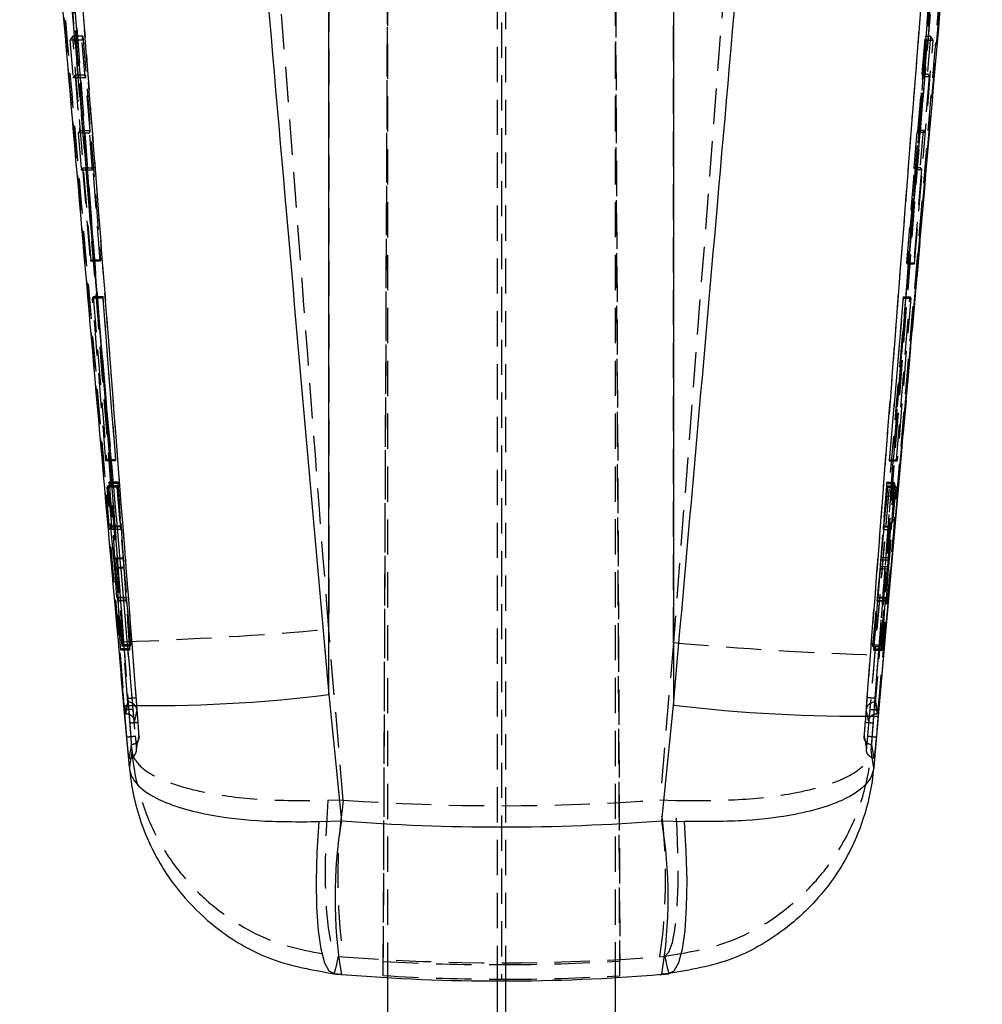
# Model space of a CAD drawing. Extents: x -800 to 11680, y 37 to 1082.
# Tile 13 of 17: x 306 to 340, y 236 to 272. Entities that reach past the tile are written whole.
import ezdxf

# ---------------------------------------------------------------- set-up
doc = ezdxf.new("R2010")
doc.units = 0
doc.linetypes.add('HIDDEN', pattern=[1.905, 1.27, -0.635])
doc.layers.get('0').update_dxf_attribs({"linetype": 'CONTINUOUS'})

msp = doc.modelspace()

# ---------------------------------------------------------------- linework, layer by layer
at = {"color": 7, "linetype": 'HIDDEN'}
for p, q in [((318.860557, 237.209603), (319.252116, 326.926582)), ((323.12212, 326.791294), (323.12212, 237.073831)), ((327.383673, 237.20254), (326.992886, 326.74364)), ((318.860557, 237.71859), (319.197211, 314.814113)), ((327.049811, 314.186074), (327.383673, 237.730391)), ((319.02212, 237.131402), (319.02212, 304.177947)), ((322.97212, 237.011291), (322.97212, 304.177947)), ((323.27212, 237.011381), (323.27212, 304.177947)), ((327.222121, 237.133749), (327.222121, 304.177947)), ((316.892219, 301.050492), (316.892219, 249.684244)), ((329.312435, 249.204323), (329.312435, 301.050492)), ((333.058343, 297.654234), (329.312435, 249.204323)), ((340.133444, 296.683826), (336.215287, 246.323071)), ((340.383918, 295.465313), (336.59822, 247.192778)), ((336.316349, 245.838597), (340.0676, 289.101102)), ((340.370827, 289.06697), (336.619652, 245.803408)), ((340.379667, 289.06697), (336.621041, 245.803408)), ((307.672565, 271.049291), (307.571244, 270.911813)), ((308.039738, 271.049291), (307.672565, 271.049291)), ((308.32851, 262.983024), (307.672565, 271.049291)), ((308.006774, 270.911813), (308.039738, 271.049291)), ((308.039738, 271.049291), (308.671715, 262.983024)), ((338.272125, 269.689806), (338.389273, 271.049291)), ((338.389273, 271.049291), (338.423313, 270.911813)), ((338.389273, 271.049291), (338.573091, 271.049291)), ((338.573091, 271.049291), (338.462059, 269.689806)), ((338.672476, 270.911813), (338.573091, 271.049291)), ((307.571244, 270.911813), (307.685014, 269.552328)), ((308.006774, 270.911813), (307.571244, 270.911813)), ((308.113287, 269.552328), (308.006774, 270.911813)), ((338.423313, 270.911813), (337.728233, 262.845546)), ((337.99572, 262.845546), (338.672476, 270.911813)), ((338.423313, 270.911813), (338.672476, 270.911813)), ((307.685014, 269.552328), (307.752764, 269.646332)), ((308.135826, 269.646332), (307.752764, 269.646332)), ((307.752764, 269.646332), (307.917669, 267.637923)), ((308.135826, 269.646332), (308.113287, 269.552328)), ((308.293181, 267.637923), (308.135826, 269.646332)), ((338.272125, 269.689806), (338.462059, 269.689806)), ((338.2954, 269.595802), (338.272125, 269.689806)), ((338.462059, 269.689806), (338.527408, 269.595802)), ((308.113287, 269.552328), (307.685014, 269.552328)), ((338.122332, 267.587394), (338.2954, 269.595802)), ((338.2954, 269.595802), (338.527408, 269.595802)), ((338.527408, 269.595802), (338.360377, 267.587394)), ((307.917669, 267.637923), (307.864723, 267.560557)), ((307.864723, 267.560557), (307.97671, 266.218163)), ((308.27463, 267.560557), (307.864723, 267.560557)), ((308.293181, 267.637923), (307.917669, 267.637923)), ((308.27463, 267.560557), (308.293181, 267.637923)), ((308.379805, 266.218163), (308.27463, 267.560557)), ((337.987501, 266.322367), (338.103177, 267.66476)), ((338.103177, 267.66476), (338.122332, 267.587394)), ((338.103177, 267.66476), (338.308981, 267.66476)), ((338.122332, 267.587394), (338.360377, 267.587394)), ((338.308981, 267.66476), (338.199114, 266.322367)), ((338.360377, 267.587394), (338.308981, 267.66476)), ((307.97671, 266.218163), (308.027843, 266.29553)), ((308.379805, 266.218163), (307.97671, 266.218163)), ((308.398356, 266.29553), (308.027843, 266.29553)), ((308.027843, 266.29553), (308.303118, 262.93955)), ((308.398356, 266.29553), (308.379805, 266.218163)), ((308.66129, 262.93955), (308.398356, 266.29553)), ((337.717469, 262.88902), (338.006658, 266.245)), ((338.248749, 266.245), (337.969729, 262.88902)), ((337.987501, 266.322367), (338.199114, 266.322367)), ((338.006658, 266.245), (337.987501, 266.322367)), ((338.006658, 266.245), (338.248749, 266.245)), ((338.199114, 266.322367), (338.248749, 266.245)), ((338.193061, 263.615228), (337.531416, 256.094612)), ((308.303118, 262.93955), (308.32851, 262.983024)), ((308.66129, 262.93955), (308.303118, 262.93955)), ((308.671715, 262.983024), (308.32851, 262.983024)), ((308.671715, 262.983024), (308.66129, 262.93955)), ((337.717469, 262.88902), (337.969729, 262.88902)), ((337.728233, 262.845546), (337.717469, 262.88902)), ((337.969729, 262.88902), (337.99572, 262.845546)), ((337.728233, 262.845546), (337.99572, 262.845546)), ((308.38171, 261.613645), (308.405501, 261.655085)), ((308.750521, 261.613645), (308.38171, 261.613645)), ((308.867499, 255.747967), (308.38171, 261.613645)), ((308.760497, 261.655085), (308.405501, 261.655085)), ((308.405501, 261.655085), (308.886368, 255.789422)), ((308.760497, 261.655085), (308.750521, 261.613645)), ((308.750521, 261.613645), (309.21009, 255.747967)), ((309.220065, 255.789422), (308.760497, 261.655085)), ((337.595779, 261.655219), (337.090329, 255.789518)), ((337.100612, 255.74784), (337.60606, 261.613533)), ((337.355339, 255.789518), (337.837432, 261.655219)), ((337.86078, 261.613533), (337.373873, 255.74784)), ((337.60606, 261.613533), (337.595779, 261.655219)), ((337.595779, 261.655219), (337.837432, 261.655219)), ((337.60606, 261.613533), (337.86078, 261.613533)), ((337.837432, 261.655219), (337.86078, 261.613533)), ((308.886368, 255.789422), (308.867499, 255.747967)), ((309.220065, 255.789422), (308.886368, 255.789422)), ((309.21009, 255.747967), (309.220065, 255.789422)), ((337.090329, 255.789518), (337.355339, 255.789518)), ((337.090329, 255.789518), (337.100612, 255.74784)), ((337.373873, 255.74784), (337.355339, 255.789518)), ((309.21009, 255.747967), (308.867499, 255.747967)), ((337.100612, 255.74784), (337.373873, 255.74784)), ((308.909629, 254.79845), (308.930669, 254.845053)), ((309.262594, 254.79845), (308.909629, 254.79845)), ((309.156653, 252.214864), (308.909629, 254.79845)), ((309.27381, 254.845053), (308.930669, 254.845053)), ((308.930669, 254.845053), (309.070352, 253.377199)), ((308.967734, 254.930005), (308.987796, 254.977584)), ((309.075896, 253.392413), (308.967734, 254.930005)), ((309.294255, 254.930005), (308.967734, 254.930005)), ((309.305707, 254.977584), (308.987796, 254.977584)), ((308.987796, 254.977584), (309.180242, 252.240032)), ((309.27381, 254.845053), (309.262594, 254.79845)), ((309.262594, 254.79845), (309.484632, 252.214864)), ((309.400137, 253.377199), (309.27381, 254.845053)), ((309.305707, 254.977584), (309.294255, 254.930005)), ((309.294255, 254.930005), (309.403412, 253.392413)), ((309.500488, 252.240032), (309.305707, 254.977584)), ((336.997402, 254.977621), (336.784726, 252.270691)), ((336.795942, 252.18378), (337.041836, 254.797466)), ((336.888221, 253.391706), (337.008962, 254.93075)), ((337.030034, 254.845321), (336.891798, 253.378838)), ((336.997402, 254.977621), (337.254426, 254.977621)), ((337.008962, 254.93075), (336.997402, 254.977621)), ((337.008962, 254.93075), (337.273736, 254.93075)), ((337.041836, 254.797466), (337.030034, 254.845321)), ((337.030034, 254.845321), (337.310135, 254.845321)), ((337.041836, 254.797466), (337.331228, 254.797466)), ((337.063372, 252.270691), (337.254426, 254.977621)), ((337.331228, 254.797466), (337.081537, 252.18378)), ((337.273736, 254.93075), (337.164935, 253.391706)), ((337.170579, 253.378838), (337.310135, 254.845321)), ((337.254426, 254.977621), (337.273736, 254.93075)), ((337.310135, 254.845321), (337.331228, 254.797466)), ((309.400137, 253.377199), (309.070352, 253.377199)), ((309.403412, 253.392413), (309.075896, 253.392413)), ((336.888221, 253.391706), (337.164935, 253.391706)), ((336.891798, 253.378838), (337.170579, 253.378838)), ((309.410404, 253.280737), (309.082415, 253.280737)), ((336.881284, 253.278211), (336.880998, 253.279492)), ((336.880998, 253.275693), (337.159086, 253.275693)), ((336.881284, 253.278211), (337.159631, 253.278211)), ((309.500488, 252.240032), (309.180242, 252.240032)), ((336.784726, 252.270691), (337.063372, 252.270691)), ((309.484632, 252.214864), (309.156653, 252.214864)), ((309.40242, 248.926051), (309.183827, 251.886986)), ((309.510309, 251.886986), (309.183827, 251.886986)), ((309.526186, 251.912229), (309.207027, 251.912229)), ((309.207027, 251.912229), (309.460126, 249.117583)), ((309.510309, 251.886986), (309.720566, 248.926051)), ((309.766646, 249.117583), (309.526186, 251.912229)), ((336.756467, 251.942888), (336.490294, 249.118544)), ((336.756467, 251.942888), (337.036526, 251.942888)), ((336.780443, 249.118544), (337.036526, 251.942888)), ((336.795942, 252.18378), (337.081537, 252.18378)), ((336.537796, 248.926029), (336.767702, 251.855865)), ((336.767702, 251.855865), (337.054307, 251.855865)), ((337.054307, 251.855865), (336.837155, 248.926029)), ((309.602483, 250.817329), (309.283804, 250.817329)), ((309.602547, 250.828669), (309.284228, 250.828669)), ((336.66854, 250.820614), (336.955654, 250.820614)), ((336.956862, 250.827506), (336.669483, 250.827506)), ((309.609431, 250.708871), (309.290666, 250.708871)), ((309.290666, 250.708871), (309.418242, 248.976469)), ((309.61277, 250.723787), (309.295428, 250.723787)), ((309.446114, 249.06908), (309.295428, 250.723787)), ((309.732695, 248.976469), (309.609431, 250.708871)), ((309.61277, 250.723787), (309.754977, 249.06908)), ((336.502798, 249.067873), (336.658408, 250.721902)), ((336.66198, 250.708476), (336.525768, 248.974778)), ((336.658408, 250.721902), (336.945488, 250.721902)), ((336.66198, 250.708476), (336.950299, 250.708476)), ((336.945488, 250.721902), (336.794774, 249.067873)), ((336.822198, 248.974778), (336.950299, 250.708476)), ((317.419231, 243.529014), (316.892219, 249.684244)), ((309.460126, 249.117583), (309.446114, 249.06908)), ((309.754977, 249.06908), (309.446114, 249.06908)), ((309.766646, 249.117583), (309.460126, 249.117583)), ((309.503846, 249.234833), (309.802188, 245.302886)), ((309.754977, 249.06908), (309.766646, 249.117583)), ((329.312435, 249.204323), (328.825058, 243.531853)), ((336.490294, 249.118544), (336.780443, 249.118544)), ((336.490294, 249.118544), (336.502798, 249.067873)), ((336.502798, 249.067873), (336.794774, 249.067873)), ((336.794774, 249.067873), (336.780443, 249.118544)), ((309.418242, 248.976469), (309.40242, 248.926051)), ((309.720566, 248.926051), (309.40242, 248.926051)), ((309.732695, 248.976469), (309.418242, 248.976469)), ((309.720566, 248.926051), (309.732695, 248.976469)), ((336.438025, 245.303541), (336.700685, 248.752825)), ((336.525768, 248.974778), (336.822198, 248.974778)), ((336.525768, 248.974778), (336.537796, 248.926029)), ((336.537796, 248.926029), (336.837155, 248.926029)), ((336.837155, 248.926029), (336.822198, 248.974778)), ((309.512226, 246.940978), (309.4177, 248.016551)), ((309.563168, 246.643305), (309.65148, 247.057706)), ((309.588553, 246.643305), (309.674214, 247.057706)), ((309.642287, 247.192778), (309.644419, 247.192778)), ((309.644466, 247.193262), (309.644419, 247.192778)), ((309.651481, 247.057699), (309.67422, 247.057699)), ((336.566169, 247.057699), (336.58898, 247.057699)), ((336.566175, 247.057706), (336.650471, 246.643305)), ((336.58898, 247.057706), (336.675882, 246.643305)), ((336.596121, 247.192778), (336.596074, 247.193262)), ((336.596121, 247.192778), (336.59822, 247.192778)), ((309.538752, 246.643297), (309.603283, 246.643297)), ((309.549917, 246.777028), (309.551694, 246.756874)), ((309.563168, 246.643305), (309.588531, 246.643305)), ((336.650494, 246.643305), (336.675883, 246.643305)), ((336.687369, 246.757112), (336.689126, 246.77702)), ((309.969059, 245.370194), (310.057675, 245.845333)), ((336.182551, 245.845407), (336.269761, 245.370209)), ((309.621315, 245.76278), (309.617724, 245.803088)), ((317.419231, 243.529014), (316.859835, 243.512243)), ((328.825058, 243.531853), (329.387127, 243.514992)), ((317.242757, 237.89797), (317.419231, 237.884201)), ((318.860557, 237.209603), (318.860557, 237.71859)), ((327.383673, 237.20254), (327.383673, 237.730391)), ((328.825058, 237.887293), (329.002388, 237.901226)), ((317.351192, 237.250239), (317.096748, 237.272255)), ((329.146154, 237.275593), (328.891945, 237.25345))]:
    msp.add_line(p, q, dxfattribs=at)
at = {"color": 7, "linetype": 'CONTINUOUS'}
for p, q in [((316.892219, 247.33112), (316.892219, 285.063647)), ((329.312435, 285.063647), (329.312435, 246.948913)), ((337.531416, 256.094612), (336.692384, 246.557728)), ((316.892219, 247.33112), (317.351192, 242.781133)), ((309.710991, 244.710363), (309.512226, 246.940978)), ((328.891945, 242.784105), (329.312435, 246.948913)), ((309.536919, 246.643297), (309.538752, 246.643297)), ((336.692384, 246.557728), (336.527839, 244.712912)), ((316.546912, 242.75282), (317.351192, 242.781133)), ((328.891945, 242.784105), (329.695446, 242.755935)), ((319.02212, 234.554209), (319.02212, 237.131402)), ((322.97212, 234.554209), (322.97212, 237.011291)), ((323.27212, 234.554209), (323.27212, 237.011381)), ((327.222121, 234.554209), (327.222121, 237.133749))]:
    msp.add_line(p, q, dxfattribs=at)
at = {"color": 7, "linetype": 'HIDDEN', "flags": 128}
for points in [[(336.621012, 245.803088), (336.619275, 245.783605), (336.617539, 245.764121)], [(316.859835, 243.512243), (316.797004, 242.438734), (316.76655, 241.408162), (316.769544, 240.456745), (316.80588, 239.617907), (316.874281, 238.921121), (316.972345, 238.390863), (317.096626, 238.045774), (317.242757, 237.89797)], [(329.002388, 237.901226), (329.149342, 238.04915), (329.274306, 238.394305), (329.372891, 238.924556), (329.441635, 239.621274), (329.478123, 240.460001), (329.481073, 241.411269), (329.450382, 242.441662), (329.387127, 243.514992)]]:
    msp.add_lwpolyline(points, dxfattribs=at)
at = {"color": 7, "linetype": 'CONTINUOUS', "flags": 128}
for points in [[(317.096748, 237.272255), (316.910411, 237.360507), (316.748914, 237.657882), (316.618211, 238.153413), (316.523117, 238.82883), (316.467137, 239.659257), (316.452336, 240.614072), (316.479258, 241.658084), (316.546912, 242.75282)], [(329.695446, 242.755935), (329.763602, 241.66134), (329.790919, 240.617454), (329.776393, 239.662737), (329.720558, 238.832377), (329.625471, 238.156974), (329.494637, 237.661421), (329.332878, 237.363972), (329.146154, 237.275593)]]:
    msp.add_lwpolyline(points, dxfattribs=at)
at = {"color": 7, "linetype": 'HIDDEN'}
for centre, radius, start, end in [((304.890425, 386.037461), 136.880395, 271.9314643, 275.03020375), ((340.705629, 374.965142), 126.275843, 264.82346862, 268.18251172), ((309.67422, 246.753203), 0.304496, 4.4609492, 89.9998986), ((336.566201, 246.753167), 0.304531, 90.0061165, 175.5174135), ((336.851329, 240.706608), 19.635998, 171.7358893, 188.2641107), ((309.526545, 240.709573), 19.503791, 351.6798512, 8.3201488)]:
    msp.add_arc(centre, radius, start, end, dxfattribs=at)
at = {"color": 7, "linetype": 'CONTINUOUS'}
for centre, radius, start, end in [((310.498383, 298.282304), 51.350796, 268.8996055, 277.152626), ((335.961274, 302.57411), 56.021154, 263.1838159, 270.747766), ((333.760196, 240.015686), 16.640406, 170.4337065, 189.5662935), ((312.590979, 240.018778), 16.53386, 350.3718944, 9.6281056)]:
    msp.add_arc(centre, radius, start, end, dxfattribs=at)
at = {"color": 7, "linetype": 'HIDDEN'}
for centre, major_axis, ratio, start_param, end_param in [((309.388326, 253.556218), (-0.021966, 0.281482), 0.010004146, 3.347664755, 4.090489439), ((336.904771, 253.556801), (0.024164, 0.281482), 0.010482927, 3.286024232, 4.028848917), ((309.624319, 250.547779), (-0.021938, 0.28112), 0.010004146, 0.287086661, 0.959810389), ((336.645677, 250.546552), (0.024133, 0.28112), 0.010482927, 0.225446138, 0.898169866), ((323.102327, 306.914245), (71.253, 0), 0.892422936, 4.632544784, 4.792791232), ((323.102327, 306.914245), (71.253, 0), 0.971898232, 4.632544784, 4.792791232), ((323.102327, 308.799315), (58.15734, 41.263637), 0.997655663, 4.036845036, 4.096689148), ((323.102327, 308.799359), (71.253, 0), 0.999222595, 4.712666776, 4.772511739), ((323.102327, 308.310849), (52.894963, -47.846408), 0.997777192, 5.387041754, 5.446885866), ((323.102327, 308.310805), (71.253, 0), 0.999775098, 4.712666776, 4.772511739)]:
    msp.add_ellipse(centre, major_axis=major_axis, ratio=ratio, start_param=start_param, end_param=end_param, dxfattribs=at)
at = {"color": 7, "linetype": 'CONTINUOUS'}
for major_axis, ratio, start_param, end_param in [((71.253, 0), 0.950453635, 4.631586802, 4.793733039), ((0, 73.271677), 0.972449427, 3.060790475, 3.222936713)]:
    msp.add_ellipse((323.102327, 310.282848), major_axis=major_axis, ratio=ratio, start_param=start_param, end_param=end_param, dxfattribs=at)
at = {"color": 7, "linetype": 'HIDDEN'}
for points, knots in [([(316.892219, 249.684244), (316.526754, 254.476443), (315.288252, 270.716447), (314.029273, 286.954903), (313.1418, 298.401617)], [0, 0, 0, 0, 0.295086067, 1, 1, 1, 1]), ([(305.758902, 297.936879), (306.644995, 286.493093), (307.901967, 270.259449), (309.138884, 254.024945), (309.503846, 249.234833)], [0, 0, 0, 0, 0.704942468, 1, 1, 1, 1]), ([(336.700685, 248.752825), (336.763316, 249.573758), (337.995064, 265.719017), (339.250076, 281.863252), (340.441274, 297.186606)], [0, 0, 0, 0, 0.050846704, 1, 1, 1, 1]), ([(305.826872, 296.722062), (305.84269, 296.519684), (305.921782, 295.507789), (306.253763, 291.257817), (307.549414, 274.653177), (308.761525, 258.856505), (309.725145, 246.298246)], [0, 0, 0, 0, 0.012041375, 0.060207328, 0.252870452, 1, 1, 1, 1]), ([(310.025088, 246.323146), (309.380005, 254.727589), (308.089845, 271.536417), (306.775738, 288.343407), (306.118687, 296.746872)], [0, 0, 0, 0, 0.500001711, 1, 1, 1, 1]), ([(336.515246, 246.298164), (336.530703, 246.500572), (336.607986, 247.512604), (336.933109, 251.763099), (338.208272, 268.348581), (339.443671, 284.12275), (340.425476, 296.658896)], [0, 0, 0, 0, 0.0120562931, 0.0602811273, 0.2531807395, 1, 1, 1, 1]), ([(306.145678, 295.982949), (306.79103, 287.764629), (308.06751, 271.509103), (309.325842, 255.252177), (309.947997, 247.21428)], [0, 0, 0, 0, 0.505570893, 1, 1, 1, 1]), ([(336.292548, 247.214362), (336.917027, 255.252249), (338.180063, 271.509224), (339.462241, 287.764715), (340.110476, 295.983054)], [0, 0, 0, 0, 0.494426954, 1, 1, 1, 1]), ([(309.642287, 247.192778), (309.014228, 255.286974), (307.76563, 271.378449), (306.500568, 287.468662), (305.871847, 295.465313)], [0, 0, 0, 0, 0.50301145, 1, 1, 1, 1]), ([(309.644419, 247.192778), (309.021984, 255.23056), (307.775916, 271.32159), (306.515723, 287.412351), (305.881225, 295.465596), (305.88116, 295.466416)], [0, 0, 0, 0, 0.499493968, 0.999949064, 1, 1, 1, 1]), ([(340.374815, 295.466386), (340.374751, 295.465576), (339.738636, 287.412235), (338.471086, 271.321654), (337.220707, 255.230557), (336.596121, 247.192778)], [0, 0, 0, 0, 0.000050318, 0.500507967, 1, 1, 1, 1]), ([(309.617695, 245.803408), (308.983574, 253.013276), (307.715329, 267.433035), (306.481097, 281.855651), (305.863979, 289.06697)], [0, 0, 0, 0, 0.49999917, 1, 1, 1, 1]), ([(309.619131, 245.803408), (308.986707, 253.013316), (307.721858, 267.433153), (306.489308, 281.855691), (305.873032, 289.06697)], [0, 0, 0, 0, 0.4999992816, 1, 1, 1, 1]), ([(306.176257, 289.101049), (306.792553, 281.88989), (308.025128, 267.467781), (309.289989, 253.04842), (309.922411, 245.838843)], [0, 0, 0, 0, 0.500007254, 1, 1, 1, 1]), ([(309.849313, 246.794336), (309.24286, 253.772056), (308.022816, 267.809652), (306.828116, 281.849381), (306.22727, 288.910329)], [0, 0, 0, 0, 0.4970737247, 1, 1, 1, 1]), ([(340.01723, 288.910389), (339.415261, 281.849449), (338.218328, 267.809743), (336.996851, 253.772104), (336.389688, 246.794365)], [0, 0, 0, 0, 0.502926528, 1, 1, 1, 1]), ([(305.951809, 288.70105), (305.956352, 288.647525), (306.02955, 287.785223), (306.377524, 283.687827), (307.561397, 269.76578), (308.695556, 256.654062), (309.549917, 246.777028)], [0, 0, 0, 0, 0.003829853, 0.061700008, 0.293180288, 1, 1, 1, 1]), ([(336.689126, 246.77702), (336.699414, 246.894824), (336.780321, 247.821242), (337.143095, 251.982168), (338.343891, 265.838237), (339.456272, 278.88715), (340.292878, 288.70105)], [0, 0, 0, 0, 0.008430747, 0.066300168, 0.297777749, 1, 1, 1, 1]), ([(309.070351, 253.377199), (309.072541, 253.354737), (309.076923, 253.309806), (309.081087, 253.276029), (309.082394, 253.27311), (309.082412, 253.27973), (309.082415, 253.280737)], [0, 0, 0, 0, 0.315056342, 0.630191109, 0.943747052, 1, 1, 1, 1]), ([(309.082415, 253.280737), (309.082097, 253.290244), (309.081462, 253.309258), (309.078394, 253.356831), (309.076265, 253.387158), (309.075896, 253.392413)], [0, 0, 0, 0, 0.452571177, 0.905125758, 1, 1, 1, 1]), ([(309.409972, 253.279135), (309.409914, 253.278196), (309.409715, 253.27499), (309.406781, 253.303098), (309.403027, 253.343898), (309.40055, 253.37244), (309.400137, 253.377199)], [0, 0, 0, 0, 0.158036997, 0.540114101, 0.923314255, 1, 1, 1, 1]), ([(336.880566, 253.281429), (336.881049, 253.290788), (336.882017, 253.309525), (336.885496, 253.356655), (336.887827, 253.386649), (336.888221, 253.391713)], [0, 0, 0, 0, 0.4533401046, 0.9076979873, 1, 1, 1, 1]), ([(337.164936, 253.391713), (337.163314, 253.368033), (337.16004, 253.320214), (337.158133, 253.28061), (337.15859, 253.273309), (337.159494, 253.277564), (337.159631, 253.278211)], [0, 0, 0, 0, 0.312401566, 0.630870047, 0.943916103, 1, 1, 1, 1]), ([(337.159631, 253.278211), (337.160718, 253.285807), (337.162893, 253.300999), (337.167372, 253.345125), (337.170111, 253.37391), (337.170579, 253.378838)], [0, 0, 0, 0, 0.4532157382, 0.9063889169, 1, 1, 1, 1]), ([(309.180242, 252.240032), (309.182261, 252.212541), (309.186298, 252.157561), (309.19393, 252.062424), (309.20113, 251.977237), (309.205253, 251.931782), (309.207027, 251.912229)], [0, 0, 0, 0, 0.265841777, 0.53166002, 0.798531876, 1, 1, 1, 1]), ([(309.526186, 251.912229), (309.523953, 251.938658), (309.519486, 251.991515), (309.51196, 252.086225), (309.505363, 252.172506), (309.501945, 252.21984), (309.500488, 252.240032)], [0, 0, 0, 0, 0.2669597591, 0.5339042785, 0.8011775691, 1, 1, 1, 1]), ([(336.784726, 252.270691), (336.782527, 252.243216), (336.778129, 252.188267), (336.770036, 252.093126), (336.762511, 252.00788), (336.758286, 251.962448), (336.756467, 251.942888)], [0, 0, 0, 0, 0.26597582, 0.531929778, 0.798480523, 1, 1, 1, 1]), ([(337.036526, 251.942888), (337.038901, 251.969165), (337.043651, 252.021718), (337.051521, 252.115985), (337.058376, 252.202485), (337.061865, 252.250111), (337.063372, 252.270691)], [0, 0, 0, 0, 0.265555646, 0.531096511, 0.797381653, 1, 1, 1, 1]), ([(309.183827, 251.886986), (309.181799, 251.91426), (309.177744, 251.968799), (309.170041, 252.063617), (309.162717, 252.149121), (309.158488, 252.194977), (309.156653, 252.214864)], [0, 0, 0, 0, 0.265092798, 0.530111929, 0.796217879, 1, 1, 1, 1]), ([(309.484632, 252.214864), (309.486866, 252.188394), (309.491335, 252.135457), (309.498844, 252.040905), (309.505436, 251.954584), (309.508844, 251.907316), (309.510309, 251.886986)], [0, 0, 0, 0, 0.2661886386, 0.532357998, 0.7988702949, 1, 1, 1, 1]), ([(336.767702, 251.855865), (336.769897, 251.883315), (336.774286, 251.938211), (336.782389, 252.033552), (336.789907, 252.118797), (336.794136, 252.164334), (336.795942, 252.18378)], [0, 0, 0, 0, 0.2667461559, 0.5334582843, 0.8007687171, 1, 1, 1, 1]), ([(337.081537, 252.18378), (337.079103, 252.157261), (337.074235, 252.104226), (337.066234, 252.009567), (337.059316, 251.923338), (337.055809, 251.876102), (337.054307, 251.855865)], [0, 0, 0, 0, 0.266370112, 0.532708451, 0.799798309, 1, 1, 1, 1]), ([(309.284228, 250.825055), (309.283989, 250.826176), (309.283409, 250.828894), (309.283658, 250.821609), (309.283804, 250.817329)], [0, 0, 0, 0, 0.4125328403, 1, 1, 1, 1]), ([(309.283804, 250.817329), (309.284362, 250.805626), (309.285478, 250.782229), (309.288937, 250.733317), (309.290666, 250.708871)], [0, 0, 0, 0, 0.50019433, 1, 1, 1, 1]), ([(309.295428, 250.723787), (309.293251, 250.746842), (309.288897, 250.792957), (309.286499, 250.812299), (309.2853, 250.82197)], [0, 0, 0, 0, 0.4999397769, 1, 1, 1, 1]), ([(309.602483, 250.817329), (309.602334, 250.823226), (309.602035, 250.83502), (309.60473, 250.812487), (309.608626, 250.771401), (309.611711, 250.735954), (309.61277, 250.723787)], [0, 0, 0, 0, 0.2836299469, 0.5672421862, 0.851460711, 1, 1, 1, 1]), ([(336.669483, 250.824004), (336.669677, 250.82497), (336.670445, 250.828804), (336.668987, 250.803086), (336.665889, 250.758872), (336.662981, 250.721386), (336.66198, 250.708476)], [0, 0, 0, 0, 0.117447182, 0.466639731, 0.816309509, 1, 1, 1, 1]), ([(336.955654, 250.820614), (336.954445, 250.810796), (336.952031, 250.791194), (336.947666, 250.744971), (336.945488, 250.721902)], [0, 0, 0, 0, 0.500903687, 1, 1, 1, 1]), ([(336.950299, 250.708476), (336.951996, 250.732453), (336.95539, 250.780411), (336.95756, 250.820968), (336.957358, 250.831373), (336.956081, 250.823316), (336.955654, 250.820614)], [0, 0, 0, 0, 0.285872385, 0.571782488, 0.856445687, 1, 1, 1, 1]), ([(309.651481, 247.057699), (309.651463, 247.059819), (309.651427, 247.064058), (309.649853, 247.089336), (309.647347, 247.125399), (309.644631, 247.162223), (309.642871, 247.185168), (309.642287, 247.192778)], [0, 0, 0, 0, 0.222758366, 0.445502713, 0.668020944, 0.889892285, 1, 1, 1, 1]), ([(309.644466, 247.193262), (309.683991, 247.196246), (309.76304, 247.202213), (309.862963, 247.209359), (309.933299, 247.214024), (309.943098, 247.214195), (309.947997, 247.21428)], [0, 0, 0, 0, 0.25000158, 0.500000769, 0.749999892, 1, 1, 1, 1]), ([(309.67422, 247.057699), (309.674221, 247.057701), (309.674686, 247.05956), (309.673765, 247.064219), (309.669007, 247.089388), (309.660894, 247.125391), (309.652172, 247.162083), (309.646483, 247.185196), (309.644507, 247.193101), (309.644466, 247.193262)], [0, 0, 0, 0, 0.000293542, 0.219748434, 0.440012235, 0.66143285, 0.884163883, 0.997634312, 1, 1, 1, 1]), ([(309.947997, 247.21428), (309.949975, 247.188441), (309.95573, 247.11324), (309.964516, 246.993758), (309.972542, 246.878192), (309.977612, 246.797051), (309.977733, 246.783623), (309.977793, 246.776886)], [0, 0, 0, 0, 0.115653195, 0.336593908, 0.557296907, 0.777904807, 1, 1, 1, 1]), ([(336.262601, 246.776968), (336.262684, 246.784112), (336.262842, 246.797863), (336.267999, 246.879655), (336.275968, 246.993832), (336.284788, 247.113317), (336.290564, 247.188521), (336.292548, 247.214362)], [0, 0, 0, 0, 0.229957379, 0.442691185, 0.663387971, 0.884333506, 1, 1, 1, 1]), ([(336.596074, 247.193262), (336.556548, 247.196256), (336.477497, 247.202245), (336.377572, 247.20941), (336.307238, 247.214103), (336.297445, 247.214276), (336.292548, 247.214362)], [0, 0, 0, 0, 0.2499997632, 0.5000003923, 0.7500009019, 1, 1, 1, 1]), ([(336.596074, 247.193262), (336.596033, 247.193101), (336.594056, 247.185194), (336.588334, 247.162085), (336.579577, 247.125391), (336.57146, 247.08939), (336.566535, 247.064219), (336.565936, 247.059561), (336.566169, 247.057701), (336.566169, 247.057699)], [0, 0, 0, 0, 0.002365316, 0.115848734, 0.338600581, 0.56002758, 0.780278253, 0.99970659, 1, 1, 1, 1]), ([(336.59822, 247.192778), (336.597064, 247.177678), (336.594735, 247.14724), (336.591811, 247.106678), (336.589755, 247.075942), (336.588909, 247.060605), (336.588962, 247.058445), (336.58898, 247.057699)], [0, 0, 0, 0, 0.217735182, 0.438905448, 0.660422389, 0.882574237, 1, 1, 1, 1]), ([(309.849313, 246.794336), (309.845068, 246.795108), (309.836579, 246.796652), (309.766588, 246.79343), (309.667061, 246.786774), (309.58854, 246.780241), (309.549917, 246.777028)], [0, 0, 0, 0, 0.252011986, 0.504024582, 0.756036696, 1, 1, 1, 1]), ([(309.551694, 246.756874), (309.552534, 246.753959), (309.557714, 246.736005), (309.567085, 246.704504), (309.577849, 246.670191), (309.585791, 246.647054), (309.587605, 246.644562), (309.58851, 246.64332)], [0, 0, 0, 0, 0.046677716, 0.287507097, 0.526698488, 0.764003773, 1, 1, 1, 1]), ([(309.551694, 246.756874), (309.552458, 246.748355), (309.554568, 246.724831), (309.557824, 246.690201), (309.560855, 246.660107), (309.562628, 246.644867), (309.563017, 246.643752), (309.563167, 246.64332)], [0, 0, 0, 0, 0.134843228, 0.372371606, 0.610184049, 0.848705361, 1, 1, 1, 1]), ([(309.588014, 246.641435), (309.621039, 246.638974), (309.683192, 246.634344), (309.753581, 246.59943), (309.784663, 246.569509), (309.79482, 246.559732)], [0, 0, 0, 0, 0.432868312, 0.814666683, 1, 1, 1, 1]), ([(309.588553, 246.64332), (309.626245, 246.639231), (309.701626, 246.631054), (309.798574, 246.567884), (309.869883, 246.476759), (309.884529, 246.40237), (309.891853, 246.365175)], [0, 0, 0, 0, 0.249999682, 0.49999175, 0.749993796, 1, 1, 1, 1]), ([(309.79482, 246.559732), (309.802664, 246.553129), (309.826195, 246.533324), (309.852333, 246.493115), (309.873036, 246.449767), (309.882682, 246.417637), (309.886247, 246.401362), (309.88757, 246.394114), (309.888179, 246.390236), (309.888046, 246.390941), (309.886403, 246.403991), (309.881993, 246.443838), (309.876549, 246.499325), (309.873382, 246.531613)], [0, 0, 0, 0, 0.056758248, 0.170261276, 0.261870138, 0.325838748, 0.359464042, 0.38589552, 0.419329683, 0.473101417, 0.572652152, 0.75132439, 1, 1, 1, 1]), ([(309.873413, 246.531613), (309.872336, 246.542555), (309.867785, 246.588755), (309.859119, 246.683387), (309.852046, 246.763414), (309.849313, 246.794336)], [0, 0, 0, 0, 0.159957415, 0.675417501, 1, 1, 1, 1]), ([(309.977793, 246.776894), (309.976462, 246.769771), (309.969807, 246.734156), (309.943495, 246.59686), (309.914502, 246.466787), (309.891853, 246.365175)], [0, 0, 0, 0, 0.051863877, 0.259319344, 1, 1, 1, 1]), ([(336.347135, 246.365376), (336.345507, 246.372491), (336.337368, 246.408068), (336.306929, 246.545189), (336.282041, 246.675322), (336.262601, 246.776968)], [0, 0, 0, 0, 0.051885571, 0.259427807, 1, 1, 1, 1]), ([(336.347135, 246.365376), (336.35447, 246.402546), (336.369141, 246.476884), (336.440471, 246.567933), (336.537413, 246.631057), (336.612785, 246.639222), (336.650471, 246.643305)], [0, 0, 0, 0, 0.250006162, 0.499999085, 0.749999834, 1, 1, 1, 1]), ([(336.362594, 246.500723), (336.359569, 246.470649), (336.354866, 246.423895), (336.351458, 246.394239), (336.350436, 246.387737), (336.351757, 246.396036), (336.353962, 246.407174), (336.360476, 246.43355), (336.382351, 246.487799), (336.411218, 246.537894), (336.441802, 246.558932), (336.444849, 246.561028)], [0, 0, 0, 0, 0.277350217, 0.431172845, 0.553505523, 0.593371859, 0.626290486, 0.669300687, 0.777407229, 0.977819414, 1, 1, 1, 1]), ([(336.389688, 246.794365), (336.386946, 246.763356), (336.37985, 246.683113), (336.370058, 246.576611), (336.364593, 246.521325), (336.362557, 246.500723)], [0, 0, 0, 0, 0.283216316, 0.732889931, 1, 1, 1, 1]), ([(336.389688, 246.794365), (336.393937, 246.795134), (336.402436, 246.796671), (336.47243, 246.793457), (336.571962, 246.786778), (336.650491, 246.780238), (336.689126, 246.77702)], [0, 0, 0, 0, 0.251988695, 0.503977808, 0.755967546, 1, 1, 1, 1]), ([(336.650515, 246.64332), (336.651413, 246.644563), (336.653214, 246.647056), (336.661144, 246.670182), (336.671901, 246.704505), (336.681295, 246.736082), (336.686504, 246.754118), (336.687369, 246.757112)], [0, 0, 0, 0, 0.235689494, 0.472667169, 0.711578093, 0.952110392, 1, 1, 1, 1]), ([(336.675883, 246.64332), (336.676168, 246.64455), (336.676737, 246.64701), (336.679223, 246.670076), (336.68259, 246.704572), (336.685512, 246.736314), (336.687117, 246.754285), (336.687369, 246.757112)], [0, 0, 0, 0, 0.239253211, 0.478511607, 0.717395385, 0.955532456, 1, 1, 1, 1]), ([(310.025067, 246.323422), (310.020822, 246.322762), (310.012331, 246.321442), (309.94227, 246.315245), (309.842581, 246.30705), (309.763903, 246.300966), (309.725166, 246.29797)], [0, 0, 0, 0, 0.251897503, 0.503797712, 0.755696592, 1, 1, 1, 1]), ([(309.725166, 246.29797), (309.731829, 246.209376), (309.745146, 246.032295), (309.761868, 245.797544), (309.773639, 245.621465), (309.778544, 245.534881), (309.778379, 245.522833), (309.778322, 245.518737)], [0, 0, 0, 0, 0.22207877, 0.443885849, 0.665136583, 0.88616577, 1, 1, 1, 1]), ([(309.891848, 246.365227), (309.890928, 246.369391), (309.889087, 246.377719), (309.882214, 246.440569), (309.875965, 246.505218), (309.873413, 246.531613)], [0, 0, 0, 0, 0.3717339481, 0.7434941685, 1, 1, 1, 1]), ([(310.057675, 245.845325), (310.057689, 245.849086), (310.057723, 245.858497), (310.053989, 245.921963), (310.046267, 246.036061), (310.03615, 246.176715), (310.028574, 246.276999), (310.025088, 246.323146)], [0, 0, 0, 0, 0.1470997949, 0.3681102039, 0.5894781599, 0.8110954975, 1, 1, 1, 1]), ([(336.215287, 246.323071), (336.21253, 246.286793), (336.205677, 246.196591), (336.195815, 246.06126), (336.187477, 245.94042), (336.182707, 245.863281), (336.1826, 245.851041), (336.182551, 245.845392)], [0, 0, 0, 0, 0.148694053, 0.36971528, 0.59040336, 0.81094954, 1, 1, 1, 1]), ([(336.515225, 246.297896), (336.476485, 246.300902), (336.397806, 246.307006), (336.298117, 246.315224), (336.228058, 246.321437), (336.219562, 246.32276), (336.215314, 246.323422)], [0, 0, 0, 0, 0.244327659, 0.496217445, 0.748109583, 1, 1, 1, 1]), ([(336.362557, 246.500723), (336.361075, 246.485444), (336.35594, 246.432488), (336.349871, 246.377448), (336.348057, 246.369442), (336.347135, 246.365376)], [0, 0, 0, 0, 0.166346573, 0.576555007, 1, 1, 1, 1]), ([(336.461811, 245.518737), (336.462024, 245.530781), (336.46245, 245.554868), (336.471632, 245.699073), (336.485971, 245.904855), (336.501553, 246.117713), (336.511723, 246.251749), (336.515225, 246.297896)], [0, 0, 0, 0, 0.2209600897, 0.4418778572, 0.6627849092, 0.8838997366, 1, 1, 1, 1]), ([(309.619145, 245.803252), (309.658671, 245.806879), (309.737724, 245.814134), (309.83762, 245.825037), (309.907871, 245.834198), (309.917555, 245.837399), (309.922397, 245.839)], [0, 0, 0, 0, 0.2499984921, 0.4999992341, 0.7499996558, 1, 1, 1, 1]), ([(310.057677, 245.845348), (310.058037, 245.824425), (310.058756, 245.782578), (310.043516, 245.721213), (310.016976, 245.664172), (309.979063, 245.613807), (309.93172, 245.572191), (309.876841, 245.54133), (309.82453, 245.524164), (309.791052, 245.520221), (309.77832, 245.518722)], [0, 0, 0, 0, 0.13132971, 0.262670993, 0.394026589, 0.525361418, 0.656710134, 0.788051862, 0.919392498, 1, 1, 1, 1]), ([(309.922411, 245.838843), (309.926358, 245.794708), (309.935134, 245.696573), (309.948121, 245.558384), (309.959357, 245.445401), (309.966822, 245.377944), (309.968352, 245.372647), (309.969058, 245.370202)], [0, 0, 0, 0, 0.175182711, 0.389518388, 0.603363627, 0.816877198, 1, 1, 1, 1]), ([(336.461811, 245.518744), (336.449105, 245.520243), (336.41565, 245.524188), (336.363356, 245.541343), (336.308476, 245.572214), (336.261124, 245.613829), (336.223223, 245.664207), (336.196681, 245.721252), (336.181456, 245.782627), (336.182186, 245.82448), (336.182551, 245.845407)], [0, 0, 0, 0, 0.080450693, 0.211811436, 0.343178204, 0.474537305, 0.605904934, 0.73726597, 0.86862827, 1, 1, 1, 1]), ([(336.269761, 245.370217), (336.270279, 245.371639), (336.271544, 245.375118), (336.277943, 245.431238), (336.288724, 245.538427), (336.302149, 245.680198), (336.311686, 245.78658), (336.316349, 245.838597)], [0, 0, 0, 0, 0.148307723, 0.362795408, 0.577753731, 0.793533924, 1, 1, 1, 1]), ([(336.316375, 245.838888), (336.321212, 245.837288), (336.330887, 245.834089), (336.401134, 245.824914), (336.501036, 245.814019), (336.580096, 245.806752), (336.619626, 245.803118)], [0, 0, 0, 0, 0.249999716, 0.499999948, 0.750000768, 1, 1, 1, 1]), ([(309.693654, 245.040484), (309.692226, 245.046371), (309.689369, 245.058146), (309.675593, 245.186008), (309.656534, 245.379502), (309.637267, 245.585488), (309.625362, 245.717809), (309.621315, 245.76278)], [0, 0, 0, 0, 0.221368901, 0.442698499, 0.66411129, 0.885844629, 1, 1, 1, 1]), ([(309.77832, 245.518722), (309.777202, 245.51162), (309.771614, 245.476111), (309.746142, 245.317706), (309.717173, 245.16469), (309.693656, 245.040469)], [0, 0, 0, 0, 0.0449321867, 0.2246607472, 1, 1, 1, 1]), ([(336.545127, 245.040521), (336.543903, 245.046778), (336.537028, 245.081931), (336.506481, 245.242374), (336.481843, 245.394814), (336.461812, 245.518744)], [0, 0, 0, 0, 0.038918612, 0.218660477, 1, 1, 1, 1]), ([(336.617539, 245.764121), (336.609615, 245.676584), (336.593768, 245.501514), (336.572272, 245.277201), (336.555778, 245.11564), (336.547247, 245.043937), (336.545666, 245.041395), (336.545127, 245.040529)], [0, 0, 0, 0, 0.221584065, 0.443153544, 0.664555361, 0.885647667, 1, 1, 1, 1]), ([(309.693656, 245.040469), (309.70529, 245.041946), (309.737784, 245.046071), (309.789291, 245.063078), (309.844436, 245.094353), (309.891903, 245.136481), (309.929753, 245.187437), (309.956036, 245.245074), (309.970824, 245.307005), (309.969648, 245.349131), (309.969059, 245.370194)], [0, 0, 0, 0, 0.073800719, 0.206117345, 0.338430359, 0.470741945, 0.603053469, 0.735377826, 0.867688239, 1, 1, 1, 1]), ([(309.802188, 245.302886), (309.788558, 245.205242), (309.761435, 245.010922), (309.727749, 244.810216), (309.710991, 244.710363)], [0, 0, 0, 0, 0.502489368, 1, 1, 1, 1]), ([(309.802188, 245.302886), (309.802369, 245.301167), (309.821862, 245.116637), (310.009044, 244.768553), (310.651098, 244.343043), (311.522723, 244.016721), (312.746136, 243.726285), (314.512297, 243.502786), (316.084174, 243.509118), (316.859835, 243.512243)], [0, 0, 0, 0, 0.001591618, 0.170880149, 0.331878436, 0.459851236, 0.587799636, 0.796594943, 1, 1, 1, 1]), ([(309.802188, 245.302886), (309.802654, 245.296985), (309.852749, 244.663371), (310.099633, 243.439791), (310.819764, 241.869351), (311.756002, 240.595678), (313.042504, 239.380503), (314.867494, 238.294783), (316.457935, 238.029083), (317.242757, 237.89797)], [0, 0, 0, 0, 0.00159145, 0.17088132, 0.331879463, 0.459852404, 0.587800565, 0.796595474, 1, 1, 1, 1]), ([(329.002388, 237.901226), (329.784875, 238.032213), (331.372874, 238.298042), (333.196146, 239.382019), (334.482953, 240.596812), (335.419535, 241.870211), (336.140094, 243.44048), (336.387295, 244.664017), (336.437557, 245.297641), (336.438025, 245.303541)], [0, 0, 0, 0, 0.202940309, 0.411852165, 0.539872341, 0.667917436, 0.829014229, 0.998407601, 1, 1, 1, 1]), ([(329.387127, 243.514992), (330.160414, 243.511804), (331.729743, 243.505333), (333.493975, 243.728052), (334.717386, 244.018071), (335.589039, 244.344112), (336.231131, 244.769273), (336.418348, 245.117536), (336.437844, 245.301825), (336.438025, 245.303541)], [0, 0, 0, 0, 0.20294045, 0.411852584, 0.539873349, 0.667918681, 0.829015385, 0.998407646, 1, 1, 1, 1]), ([(336.545127, 245.040529), (336.533497, 245.042003), (336.501008, 245.046123), (336.449508, 245.063123), (336.394362, 245.094389), (336.346902, 245.136518), (336.309054, 245.187467), (336.282772, 245.245098), (336.267991, 245.307027), (336.269171, 245.349153), (336.269761, 245.370217)], [0, 0, 0, 0, 0.073776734, 0.206097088, 0.338411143, 0.470732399, 0.603040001, 0.73535979, 0.867678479, 1, 1, 1, 1]), ([(336.527839, 244.712912), (336.511359, 244.812409), (336.478235, 245.012392), (336.451473, 245.206173), (336.438025, 245.303541)], [0, 0, 0, 0, 0.497531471, 1, 1, 1, 1]), ([(317.096748, 237.272255), (317.124622, 237.376297), (317.180332, 237.584239), (317.221958, 237.79344), (317.242757, 237.89797)], [0, 0, 0, 0, 0.500339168, 1, 1, 1, 1]), ([(329.002388, 237.901226), (329.022921, 237.796721), (329.064015, 237.587563), (329.118761, 237.379632), (329.146154, 237.275593)], [0, 0, 0, 0, 0.499644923, 1, 1, 1, 1])]:
    msp.add_open_spline(points, degree=3, knots=knots, dxfattribs=at)
at = {"color": 7, "linetype": 'CONTINUOUS'}
for points, knots in [([(313.601579, 285.073765), (314.18831, 278.259256), (315.271625, 265.677232), (316.382844, 253.097558), (316.892219, 247.33112)], [0, 0, 0, 0, 0.541606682, 1, 1, 1, 1]), ([(329.312435, 246.948913), (329.842864, 252.947278), (330.966541, 265.65441), (332.062468, 278.363882), (332.641065, 285.073884)], [0, 0, 0, 0, 0.472047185, 1, 1, 1, 1]), ([(306.222682, 284.672372), (306.315922, 283.58516), (307.312134, 271.968926), (308.387035, 259.388831), (309.42801, 247.901055), (309.515279, 246.937998)], [0, 0, 0, 0, 0.086426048, 0.923412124, 1, 1, 1, 1]), ([(337.53584, 256.090194), (338.028259, 261.700696), (338.864364, 271.227073), (339.679784, 280.755177), (340.014967, 284.671761)], [0, 0, 0, 0, 0.588943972, 1, 1, 1, 1]), ([(309.710991, 244.710363), (309.711104, 244.708463), (309.723752, 244.49691), (309.907016, 244.099108), (310.566228, 243.6212), (311.466435, 243.258225), (312.656142, 242.96461), (314.334251, 242.74175), (315.788111, 242.749024), (316.546912, 242.75282)], [0, 0, 0, 0, 0.001604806, 0.178678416, 0.346556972, 0.477286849, 0.61247316, 0.797741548, 1, 1, 1, 1]), ([(309.710991, 244.710363), (309.711512, 244.704386), (309.769552, 244.038678), (310.041452, 242.756838), (310.818353, 241.125428), (311.817781, 239.819361), (313.092837, 238.673086), (314.844068, 237.659856), (316.324236, 237.405175), (317.096748, 237.272255)], [0, 0, 0, 0, 0.00160459, 0.178687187, 0.346568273, 0.479537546, 0.612476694, 0.797748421, 1, 1, 1, 1]), ([(336.527839, 244.712912), (336.527318, 244.706934), (336.469358, 244.042542), (336.198327, 242.762991), (335.426297, 241.141288), (334.432552, 239.8321), (333.157433, 238.6841), (331.399421, 237.664435), (329.918887, 237.408942), (329.146154, 237.275593)], [0, 0, 0, 0, 0.00160523, 0.17840516, 0.346053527, 0.476905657, 0.612224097, 0.797608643, 1, 1, 1, 1]), ([(336.527839, 244.712912), (336.527725, 244.711012), (336.515034, 244.499878), (336.332022, 244.102981), (335.672251, 243.623082), (334.7689, 243.261171), (333.579825, 242.9673), (331.908275, 242.745248), (330.454323, 242.75227), (329.695446, 242.755935)], [0, 0, 0, 0, 0.001605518, 0.178402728, 0.346054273, 0.479146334, 0.61220759, 0.797595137, 1, 1, 1, 1]), ([(317.06466, 237.272419), (317.085486, 237.270438), (317.175244, 237.261901), (317.267635, 237.255107), (317.33859, 237.249889)], [0, 0, 0, 0, 0.232026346, 1, 1, 1, 1]), ([(328.812018, 237.243936), (328.898774, 237.250929), (329.022542, 237.260907), (329.141545, 237.272763), (329.177131, 237.276308)], [0, 0, 0, 0, 0.700964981, 1, 1, 1, 1])]:
    msp.add_open_spline(points, degree=3, knots=knots, dxfattribs=at)

doc.saveas('drawing.dxf')
